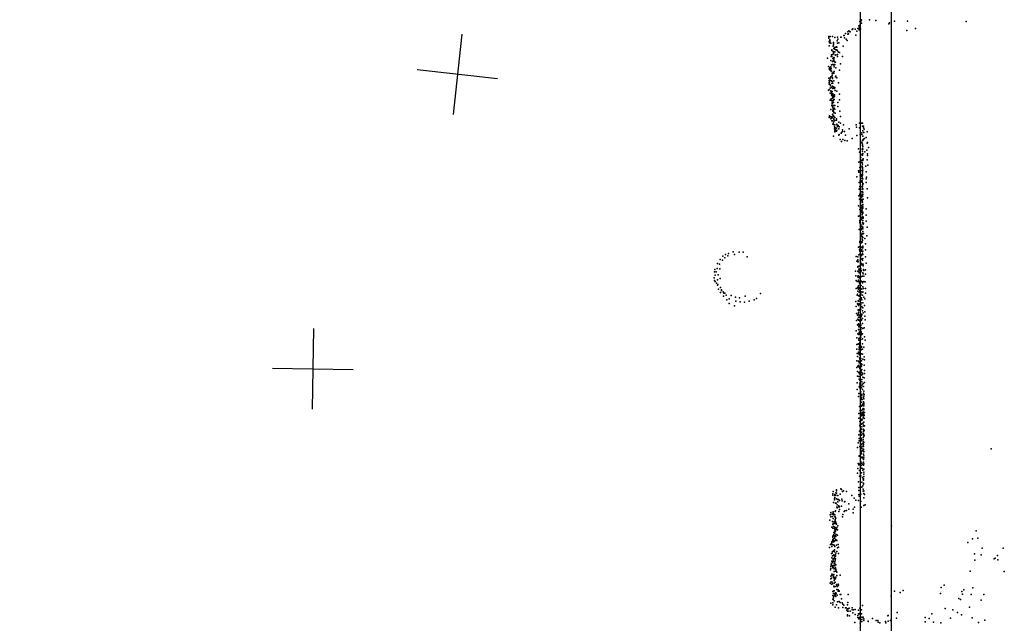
# Model space of a CAD drawing. Header units: millimetres. Extents: x -28413 to 52712, y -42191 to 56778.
# Tile 34 of 70: x 8980 to 13864, y 4747 to 7741. Entities that reach past the tile are written whole.
import ezdxf

# ---------------------------------------------------------------- set-up
doc = ezdxf.new("R2010")
doc.units = ezdxf.units.MM
for name, color, linetype in [('P', 9, 'Continuous'), ('PANOS', 10, 'Continuous'), ('ROOMS', 1, 'Continuous'), ('WALLS', 3, 'Continuous')]:
    doc.layers.add(name, color=color, linetype=linetype)

msp = doc.modelspace()

# ---------------------------------------------------------------- linework, layer by layer
at = {"layer": 'P'}
for p in [(13148, 7732), (13152, 7733), (13156, 7740), (13156, 7723), (13196, 7741), (13227, 7737), (13291, 7720), (13295, 7725), (13320, 7733), (13383, 7733), (13675, 7732), (13077, 7673), (13088, 7680), (13088, 7670), (13091, 7671), (13093, 7686), (13097, 7683), (13100, 7681), (13110, 7692), (13113, 7696), (13124, 7694), (13133, 7684), (13137, 7698), (13142, 7711), (13143, 7698), (13144, 7690), (13146, 7704), (13147, 7714), (13151, 7696), (13381, 7687), (13423, 7697), (12993, 7657), (12993, 7650), (12994, 7651), (12995, 7633), (12997, 7627), (12998, 7633), (12998, 7632), (12999, 7641), (12999, 7637), (13000, 7657), (13003, 7625), (13011, 7657), (13016, 7628), (13017, 7623), (13024, 7653), (13035, 7636), (13036, 7654), (13036, 7625), (13038, 7645), (13043, 7627), (13053, 7655), (13055, 7655), (13068, 7663), (13070, 7663), (13071, 7651), (13079, 7645), (13084, 7638), (13128, 7664), (12996, 7612), (13008, 7592), (13008, 7589), (13015, 7609), (13015, 7584), (13016, 7616), (13016, 7576), (13017, 7617), (13017, 7574), (13018, 7598), (13021, 7603), (13023, 7581), (13024, 7595), (13028, 7592), (13029, 7605), (13031, 7607), (13033, 7604), (13034, 7591), (13037, 7587), (13041, 7580), (13047, 7578), (13064, 7610), (12987, 7550), (13003, 7538), (13005, 7558), (13006, 7566), (13008, 7559), (13012, 7534), (13013, 7548), (13013, 7535), (13014, 7569), (13016, 7551), (13017, 7548), (13018, 7553), (13019, 7542), (13019, 7538), (13020, 7551), (13021, 7532), (13025, 7567), (13026, 7531), (13029, 7565), (13036, 7568), (13037, 7559), (13052, 7522), (13062, 7558), (12992, 7509), (12995, 7498), (12998, 7504), (12998, 7492), (12999, 7494), (13000, 7503), (13002, 7489), (13004, 7508), (13005, 7499), (13005, 7498), (13006, 7517), (13006, 7486), (13010, 7475), (13011, 7519), (13013, 7474), (13015, 7479), (13015, 7479), (13018, 7519), (13018, 7515), (13018, 7476), (13020, 7508), (13020, 7484), (13024, 7519), (13029, 7502), (13047, 7490), (12993, 7451), (12995, 7429), (12996, 7439), (12997, 7436), (12997, 7427), (12999, 7442), (13001, 7451), (13001, 7439), (13003, 7457), (13007, 7438), (13008, 7424), (13009, 7459), (13010, 7466), (13010, 7434), (13011, 7453), (13011, 7450), (13011, 7426), (13014, 7426), (13019, 7438), (13019, 7438), (13027, 7457), (13029, 7461), (13034, 7453), (13042, 7428), (12992, 7392), (12995, 7422), (12996, 7393), (13000, 7418), (13001, 7401), (13001, 7377), (13002, 7413), (13003, 7388), (13003, 7386), (13006, 7405), (13006, 7379), (13010, 7384), (13012, 7412), (13013, 7400), (13014, 7409), (13019, 7407), (13022, 7400), (13024, 7404), (13025, 7390), (13034, 7387), (13000, 7341), (13004, 7341), (13005, 7349), (13007, 7369), (13008, 7371), (13008, 7365), (13010, 7338), (13010, 7337), (13010, 7329), (13010, 7327), (13012, 7368), (13012, 7361), (13012, 7351), (13013, 7373), (13013, 7339), (13014, 7358), (13015, 7368), (13016, 7345), (13016, 7330), (13017, 7342), (13018, 7362), (13019, 7356), (13020, 7345), (13021, 7368), (13022, 7361), (13038, 7330), (13046, 7372), (13047, 7343), (13004, 7296), (13008, 7315), (13010, 7323), (13011, 7309), (13013, 7304), (13013, 7289), (13013, 7287), (13015, 7313), (13015, 7295), (13015, 7290), (13016, 7315), (13016, 7287), (13019, 7280), (13020, 7302), (13021, 7316), (13023, 7316), (13023, 7297), (13025, 7278), (13039, 7310), (13048, 7287), (12995, 7255), (12997, 7264), (12997, 7263), (13003, 7259), (13003, 7250), (13006, 7259), (13006, 7252), (13009, 7239), (13011, 7271), (13011, 7270), (13011, 7257), (13012, 7240), (13013, 7273), (13013, 7254), (13015, 7264), (13016, 7230), (13018, 7263), (13018, 7247), (13019, 7237), (13023, 7256), (13023, 7241), (13032, 7250), (13032, 7243), (13043, 7233), (13044, 7232), (13051, 7260), (13013, 7222), (13020, 7220), (13022, 7209), (13022, 7199), (13023, 7190), (13023, 7184), (13024, 7220), (13024, 7207), (13024, 7204), (13024, 7187), (13025, 7196), (13026, 7205), (13026, 7192), (13031, 7203), (13032, 7188), (13034, 7222), (13034, 7193), (13035, 7217), (13036, 7212), (13040, 7216), (13044, 7200), (13045, 7210), (13051, 7227), (13057, 7182), (13061, 7194), (13062, 7186), (13066, 7219), (13071, 7186), (13095, 7199), (13130, 7220), (13131, 7208), (13145, 7205), (13146, 7228), (13155, 7227), (13158, 7180), (13160, 7228), (13161, 7213), (13162, 7190), (13166, 7213), (13166, 7205), (13168, 7181), (13169, 7198), (13184, 7185), (13016, 7164), (13044, 7168), (13045, 7171), (13050, 7146), (13055, 7178), (13057, 7136), (13063, 7146), (13073, 7141), (13076, 7168), (13085, 7140), (13109, 7152), (13132, 7166), (13149, 7170), (13150, 7179), (13158, 7172), (13158, 7134), (13160, 7144), (13163, 7163), (13163, 7141), (13166, 7149), (13171, 7151), (13178, 7157), (13185, 7132), (13140, 7100), (13145, 7084), (13158, 7130), (13159, 7099), (13160, 7117), (13160, 7102), (13160, 7089), (13161, 7123), (13162, 7099), (13162, 7098), (13163, 7112), (13172, 7086), (13182, 7094), (13183, 7129), (13190, 7107), (13143, 7034), (13149, 7037), (13150, 7070), (13152, 7057), (13153, 7039), (13158, 7071), (13158, 7044), (13159, 7073), (13160, 7069), (13161, 7078), (13161, 7073), (13162, 7047), (13163, 7078), (13163, 7042), (13164, 7050), (13183, 7046), (13186, 7076), (13186, 7068), (13141, 6992), (13147, 7008), (13149, 6994), (13149, 6991), (13151, 7008), (13152, 7031), (13157, 7014), (13158, 6993), (13159, 7032), (13159, 7015), (13160, 7025), (13160, 7024), (13160, 7002), (13160, 6991), (13160, 6985), (13161, 7008), (13163, 6995), (13177, 7015), (13178, 6987), (13187, 7020), (13132, 6961), (13143, 6984), (13149, 6967), (13149, 6942), (13152, 6953), (13153, 6973), (13154, 6965), (13157, 6968), (13157, 6944), (13157, 6939), (13158, 6941), (13159, 6962), (13159, 6941), (13160, 6973), (13160, 6954), (13161, 6977), (13161, 6970), (13163, 6951), (13178, 6951), (13180, 6960), (13144, 6934), (13144, 6900), (13147, 6914), (13147, 6904), (13149, 6904), (13151, 6933), (13152, 6912), (13153, 6899), (13156, 6887), (13159, 6935), (13159, 6912), (13159, 6888), (13160, 6921), (13160, 6904), (13161, 6916), (13162, 6928), (13163, 6902), (13163, 6901), (13164, 6927), (13179, 6933), (13183, 6902), (13143, 6867), (13146, 6851), (13148, 6875), (13148, 6872), (13151, 6844), (13153, 6862), (13154, 6858), (13155, 6847), (13157, 6875), (13157, 6869), (13159, 6842), (13160, 6865), (13160, 6847), (13161, 6864), (13161, 6849), (13163, 6885), (13163, 6876), (13163, 6874), (13164, 6851), (13185, 6858), (13141, 6817), (13148, 6799), (13149, 6811), (13150, 6837), (13150, 6797), (13151, 6828), (13152, 6813), (13153, 6817), (13153, 6813), (13155, 6791), (13157, 6820), (13157, 6793), (13158, 6806), (13159, 6835), (13159, 6797), (13161, 6835), (13161, 6809), (13162, 6825), (13162, 6824), (13162, 6823), (13162, 6806), (13163, 6813), (13179, 6802), (13141, 6767), (13147, 6768), (13147, 6745), (13150, 6771), (13154, 6751), (13154, 6748), (13156, 6785), (13158, 6760), (13159, 6775), (13159, 6755), (13160, 6759), (13161, 6764), (13162, 6786), (13162, 6785), (13162, 6782), (13162, 6745), (13164, 6762), (13164, 6757), (13178, 6742), (13179, 6771), (13144, 6700), (13147, 6738), (13147, 6733), (13152, 6707), (13152, 6704), (13153, 6725), (13153, 6717), (13154, 6698), (13157, 6716), (13157, 6705), (13158, 6717), (13160, 6734), (13160, 6703), (13161, 6735), (13161, 6711), (13162, 6734), (13162, 6711), (13163, 6704), (13164, 6726), (13165, 6732), (13165, 6731), (13183, 6711), (13150, 6679), (13150, 6672), (13150, 6658), (13151, 6686), (13154, 6669), (13155, 6665), (13158, 6674), (13159, 6679), (13159, 6652), (13160, 6647), (13160, 6645), (13161, 6663), (13161, 6645), (13162, 6690), (13162, 6679), (13162, 6660), (13163, 6681), (13166, 6681), (13172, 6656), (13182, 6668), (13141, 6612), (13144, 6614), (13146, 6600), (13147, 6640), (13147, 6635), (13147, 6603), (13153, 6639), (13154, 6636), (13154, 6595), (13155, 6612), (13156, 6634), (13157, 6639), (13157, 6601), (13159, 6638), (13160, 6610), (13162, 6611), (13162, 6609), (13163, 6618), (13175, 6599), (13176, 6629), (12454, 6552), (12466, 6548), (12468, 6568), (12477, 6560), (12481, 6577), (12492, 6570), (12496, 6581), (12519, 6589), (12525, 6577), (12548, 6587), (12568, 6587), (12589, 6565), (13130, 6567), (13137, 6565), (13137, 6565), (13137, 6549), (13138, 6548), (13143, 6574), (13147, 6592), (13147, 6578), (13149, 6545), (13151, 6565), (13152, 6571), (13152, 6556), (13154, 6592), (13155, 6577), (13156, 6571), (13157, 6553), (13160, 6589), (13160, 6548), (13161, 6580), (13162, 6577), (13163, 6593), (13163, 6557), (13176, 6564), (12428, 6501), (12439, 6507), (12442, 6532), (12451, 6528), (12453, 6505), (13132, 6543), (13135, 6542), (13138, 6540), (13138, 6516), (13138, 6514), (13139, 6540), (13142, 6518), (13143, 6504), (13146, 6496), (13148, 6518), (13148, 6505), (13150, 6539), (13153, 6523), (13153, 6507), (13156, 6532), (13156, 6497), (13159, 6527), (13164, 6528), (13164, 6520), (13165, 6501), (13168, 6497), (13175, 6500), (13179, 6534), (12424, 6460), (12426, 6447), (12427, 6490), (12430, 6474), (12434, 6491), (12442, 6451), (12444, 6476), (12455, 6457), (13126, 6494), (13128, 6471), (13130, 6447), (13137, 6493), (13138, 6468), (13139, 6492), (13139, 6470), (13139, 6462), (13140, 6449), (13144, 6495), (13144, 6485), (13144, 6465), (13145, 6464), (13148, 6458), (13152, 6490), (13153, 6491), (13155, 6467), (13161, 6469), (13163, 6485), (13164, 6480), (13167, 6469), (13175, 6478), (12430, 6443), (12437, 6434), (12441, 6424), (12443, 6427), (12447, 6405), (12456, 6413), (12462, 6401), (13130, 6408), (13134, 6442), (13135, 6411), (13139, 6418), (13140, 6443), (13141, 6420), (13141, 6404), (13144, 6411), (13145, 6408), (13146, 6437), (13146, 6431), (13148, 6443), (13149, 6421), (13152, 6408), (13153, 6445), (13153, 6445), (13154, 6423), (13156, 6443), (13157, 6405), (13160, 6435), (13162, 6440), (13163, 6416), (13165, 6408), (13167, 6443), (13174, 6440), (13175, 6407), (12457, 6387), (12461, 6397), (12469, 6391), (12471, 6369), (12473, 6384), (12478, 6385), (12484, 6374), (12487, 6352), (12499, 6357), (12509, 6372), (12530, 6365), (12550, 6362), (12579, 6369), (12624, 6351), (12634, 6358), (12655, 6382), (13134, 6375), (13136, 6380), (13138, 6395), (13140, 6371), (13143, 6371), (13144, 6389), (13146, 6369), (13146, 6354), (13147, 6375), (13147, 6375), (13148, 6397), (13153, 6384), (13153, 6376), (13154, 6391), (13154, 6358), (13155, 6362), (13157, 6351), (13161, 6375), (13163, 6391), (13163, 6389), (13168, 6365), (13172, 6356), (13175, 6384), (12499, 6333), (12525, 6321), (12532, 6345), (12553, 6342), (12576, 6340), (12599, 6345), (13128, 6343), (13130, 6319), (13136, 6332), (13137, 6333), (13139, 6346), (13139, 6327), (13139, 6302), (13140, 6347), (13140, 6323), (13142, 6344), (13144, 6329), (13145, 6303), (13149, 6333), (13151, 6332), (13151, 6327), (13152, 6328), (13152, 6315), (13152, 6305), (13154, 6337), (13158, 6319), (13162, 6336), (13162, 6311), (13171, 6323), (13131, 6284), (13135, 6276), (13137, 6255), (13139, 6280), (13140, 6299), (13140, 6252), (13141, 6299), (13141, 6288), (13141, 6266), (13144, 6276), (13146, 6266), (13147, 6275), (13148, 6299), (13152, 6280), (13153, 6282), (13154, 6281), (13154, 6267), (13154, 6253), (13155, 6273), (13158, 6278), (13160, 6296), (13161, 6259), (13164, 6286), (13172, 6291), (13172, 6271), (13173, 6252), (13131, 6248), (13135, 6227), (13139, 6225), (13140, 6228), (13141, 6251), (13141, 6232), (13141, 6204), (13142, 6231), (13142, 6217), (13146, 6251), (13147, 6246), (13147, 6224), (13151, 6223), (13152, 6248), (13152, 6228), (13153, 6224), (13153, 6203), (13156, 6251), (13156, 6213), (13161, 6234), (13162, 6209), (13169, 6213), (13129, 6197), (13132, 6163), (13138, 6182), (13140, 6179), (13141, 6181), (13142, 6202), (13143, 6157), (13144, 6189), (13144, 6181), (13144, 6161), (13147, 6192), (13147, 6160), (13152, 6166), (13153, 6154), (13154, 6193), (13154, 6186), (13155, 6178), (13156, 6178), (13161, 6183), (13161, 6158), (13171, 6168), (13132, 6129), (13132, 6106), (13138, 6132), (13141, 6133), (13142, 6152), (13142, 6133), (13144, 6117), (13144, 6107), (13145, 6149), (13145, 6110), (13146, 6130), (13146, 6121), (13146, 6118), (13147, 6139), (13147, 6126), (13151, 6151), (13151, 6118), (13155, 6119), (13155, 6115), (13160, 6133), (13160, 6106), (13168, 6116), (13173, 6152), (13134, 6085), (13136, 6070), (13140, 6092), (13143, 6087), (13143, 6084), (13144, 6104), (13144, 6091), (13146, 6087), (13146, 6086), (13146, 6078), (13146, 6063), (13147, 6057), (13148, 6063), (13153, 6060), (13154, 6104), (13154, 6083), (13155, 6083), (13160, 6081), (13162, 6057), (13169, 6069), (13132, 6048), (13133, 6016), (13138, 6023), (13141, 6047), (13141, 6026), (13142, 6019), (13144, 6047), (13144, 6038), (13146, 6015), (13147, 6039), (13147, 6010), (13149, 6044), (13151, 6015), (13152, 6051), (13156, 6048), (13156, 6034), (13156, 6023), (13158, 6031), (13169, 6027), (13170, 6054), (13135, 5972), (13136, 5995), (13143, 5990), (13143, 5971), (13145, 5993), (13145, 5990), (13145, 5984), (13148, 5986), (13151, 5984), (13154, 5999), (13154, 5992), (13154, 5977), (13156, 5991), (13158, 6006), (13160, 5988), (13160, 5981), (13162, 5968), (13169, 5965), (13170, 6001), (13171, 5986), (13134, 5939), (13144, 5958), (13144, 5919), (13147, 5955), (13147, 5953), (13147, 5938), (13147, 5929), (13147, 5922), (13148, 5915), (13150, 5936), (13152, 5954), (13152, 5917), (13155, 5914), (13157, 5944), (13157, 5924), (13158, 5956), (13159, 5932), (13164, 5936), (13165, 5921), (13170, 5941), (13134, 5906), (13141, 5871), (13143, 5887), (13151, 5887), (13152, 5882), (13153, 5895), (13154, 5879), (13155, 5875), (13155, 5865), (13158, 5881), (13158, 5875), (13161, 5907), (13166, 5888), (13166, 5865), (13167, 5898), (13168, 5883), (13168, 5874), (13169, 5882), (13146, 5822), (13150, 5857), (13155, 5843), (13155, 5823), (13156, 5857), (13157, 5857), (13158, 5827), (13159, 5857), (13161, 5833), (13164, 5835), (13164, 5812), (13165, 5846), (13165, 5837), (13166, 5826), (13167, 5835), (13168, 5860), (13168, 5840), (13168, 5833), (13168, 5826), (13143, 5788), (13143, 5764), (13149, 5802), (13150, 5781), (13151, 5773), (13154, 5802), (13155, 5802), (13155, 5777), (13156, 5782), (13158, 5790), (13158, 5783), (13160, 5808), (13164, 5795), (13164, 5788), (13164, 5778), (13164, 5770), (13166, 5766), (13167, 5810), (13167, 5805), (13168, 5783), (13169, 5778), (13170, 5792), (13148, 5748), (13148, 5727), (13149, 5734), (13152, 5737), (13156, 5758), (13156, 5734), (13157, 5752), (13157, 5722), (13159, 5759), (13162, 5737), (13163, 5739), (13165, 5729), (13166, 5730), (13166, 5728), (13167, 5724), (13168, 5744), (13169, 5763), (13170, 5727), (13142, 5681), (13145, 5700), (13152, 5712), (13152, 5667), (13155, 5708), (13155, 5680), (13156, 5710), (13156, 5695), (13159, 5686), (13164, 5669), (13165, 5698), (13165, 5687), (13166, 5709), (13166, 5706), (13166, 5696), (13167, 5675), (13168, 5681), (13169, 5703), (13169, 5676), (13136, 5619), (13139, 5642), (13144, 5664), (13144, 5652), (13147, 5623), (13153, 5656), (13154, 5663), (13154, 5660), (13154, 5633), (13154, 5632), (13157, 5652), (13157, 5622), (13159, 5638), (13164, 5659), (13164, 5630), (13165, 5642), (13166, 5648), (13166, 5642), (13166, 5633), (13166, 5623), (13167, 5643), (13144, 5578), (13144, 5575), (13150, 5576), (13150, 5570), (13152, 5588), (13153, 5604), (13154, 5596), (13154, 5570), (13155, 5614), (13155, 5601), (13156, 5588), (13158, 5613), (13160, 5571), (13162, 5606), (13164, 5601), (13165, 5608), (13165, 5585), (13166, 5611), (13167, 5598), (13167, 5578), (13167, 5568), (13168, 5599), (13798, 5612), (13139, 5540), (13142, 5533), (13147, 5537), (13152, 5549), (13154, 5541), (13154, 5529), (13157, 5541), (13159, 5565), (13161, 5534), (13165, 5560), (13165, 5546), (13165, 5536), (13166, 5531), (13168, 5538), (13136, 5491), (13137, 5515), (13145, 5505), (13146, 5476), (13152, 5516), (13153, 5493), (13153, 5478), (13156, 5493), (13157, 5517), (13162, 5507), (13164, 5512), (13167, 5496), (13167, 5486), (13167, 5475), (13168, 5511), (13140, 5448), (13151, 5425), (13157, 5422), (13158, 5446), (13160, 5470), (13163, 5429), (13164, 5462), (13165, 5464), (13165, 5456), (13165, 5437), (13166, 5441), (13014, 5389), (13014, 5382), (13015, 5401), (13023, 5386), (13023, 5381), (13028, 5394), (13029, 5382), (13031, 5409), (13032, 5404), (13032, 5393), (13038, 5380), (13050, 5387), (13053, 5413), (13056, 5410), (13061, 5401), (13066, 5403), (13082, 5400), (13108, 5381), (13142, 5420), (13142, 5406), (13143, 5385), (13144, 5378), (13153, 5387), (13164, 5412), (13164, 5402), (13167, 5390), (13168, 5404), (13170, 5385), (13017, 5346), (13021, 5359), (13022, 5364), (13023, 5371), (13027, 5342), (13030, 5343), (13032, 5364), (13035, 5335), (13038, 5361), (13038, 5350), (13041, 5361), (13042, 5325), (13043, 5329), (13045, 5358), (13047, 5356), (13047, 5325), (13057, 5327), (13058, 5362), (13059, 5354), (13072, 5349), (13073, 5351), (13092, 5339), (13119, 5368), (13128, 5358), (13140, 5355), (13153, 5351), (13167, 5369), (13168, 5331), (13173, 5335), (13001, 5284), (13004, 5297), (13004, 5286), (13011, 5292), (13011, 5277), (13014, 5289), (13014, 5288), (13015, 5299), (13015, 5293), (13018, 5284), (13019, 5288), (13024, 5284), (13025, 5301), (13026, 5304), (13034, 5322), (13035, 5319), (13043, 5302), (13047, 5311), (13063, 5286), (13070, 5302), (13073, 5304), (13081, 5307), (13093, 5312), (13115, 5313), (13115, 5294), (13121, 5322), (13154, 5323), (12999, 5259), (13004, 5274), (13011, 5252), (13013, 5237), (13015, 5267), (13015, 5242), (13017, 5227), (13020, 5248), (13020, 5241), (13021, 5251), (13023, 5252), (13024, 5274), (13025, 5274), (13025, 5262), (13025, 5260), (13027, 5252), (13027, 5249), (13027, 5242), (13029, 5268), (13030, 5244), (13031, 5239), (13038, 5230), (13062, 5274), (13304, 5230), (13008, 5223), (13014, 5219), (13014, 5178), (13015, 5183), (13018, 5197), (13018, 5187), (13019, 5187), (13021, 5217), (13021, 5181), (13023, 5201), (13023, 5179), (13024, 5223), (13024, 5222), (13024, 5208), (13024, 5193), (13026, 5221), (13026, 5204), (13027, 5211), (13027, 5182), (13028, 5178), (13030, 5212), (13030, 5187), (13031, 5218), (13033, 5222), (13037, 5210), (13037, 5184), (13725, 5206), (13002, 5138), (13004, 5140), (13008, 5151), (13008, 5137), (13009, 5145), (13010, 5153), (13013, 5174), (13013, 5157), (13014, 5162), (13015, 5136), (13016, 5165), (13017, 5151), (13019, 5155), (13020, 5152), (13020, 5134), (13021, 5167), (13022, 5168), (13024, 5175), (13027, 5158), (13028, 5162), (13032, 5135), (13034, 5157), (13040, 5138), (13683, 5148), (13706, 5166), (13733, 5169), (12997, 5122), (13006, 5093), (13009, 5128), (13010, 5095), (13012, 5103), (13012, 5081), (13015, 5083), (13016, 5104), (13019, 5087), (13020, 5107), (13022, 5111), (13022, 5110), (13022, 5101), (13023, 5083), (13024, 5127), (13026, 5080), (13027, 5086), (13028, 5095), (13033, 5102), (13036, 5121), (13041, 5125), (13041, 5093), (13716, 5092), (13750, 5087), (13754, 5119), (13830, 5083), (13859, 5119), (13005, 5037), (13007, 5043), (13008, 5055), (13009, 5072), (13010, 5034), (13011, 5048), (13015, 5067), (13015, 5062), (13015, 5032), (13016, 5065), (13017, 5053), (13020, 5041), (13020, 5033), (13021, 5075), (13022, 5069), (13022, 5051), (13023, 5042), (13023, 5032), (13023, 5032), (13024, 5051), (13024, 5043), (13025, 5059), (13026, 5066), (13029, 5037), (13717, 5060), (13813, 5066), (13818, 5069), (13832, 5061), (13002, 5012), (13003, 5018), (13004, 5029), (13008, 4990), (13009, 4983), (13009, 4983), (13011, 4988), (13014, 5027), (13014, 5021), (13015, 5024), (13018, 5020), (13018, 4989), (13020, 5017), (13020, 5003), (13026, 5006), (13027, 5021), (13028, 5010), (13029, 5015), (13032, 5004), (13033, 4984), (13034, 5000), (13050, 4986), (13695, 5006), (13864, 5004), (13001, 4946), (13003, 4967), (13004, 4980), (13005, 4953), (13006, 4970), (13006, 4940), (13010, 4950), (13011, 4942), (13012, 4942), (13016, 4980), (13017, 4977), (13017, 4974), (13020, 4971), (13020, 4959), (13020, 4945), (13022, 4965), (13023, 4967), (13025, 4974), (13025, 4950), (13027, 4967), (13028, 4976), (13031, 4939), (13040, 4941), (13042, 4935), (13565, 4935), (13013, 4905), (13014, 4884), (13017, 4895), (13018, 4930), (13018, 4907), (13020, 4927), (13020, 4907), (13023, 4894), (13024, 4891), (13024, 4885), (13025, 4929), (13026, 4898), (13026, 4889), (13030, 4896), (13033, 4932), (13033, 4914), (13035, 4929), (13035, 4887), (13037, 4929), (13040, 4912), (13040, 4906), (13045, 4907), (13045, 4906), (13050, 4890), (13053, 4889), (13090, 4890), (13320, 4906), (13347, 4900), (13363, 4909), (13548, 4895), (13551, 4924), (13654, 4905), (13657, 4891), (13664, 4913), (13700, 4889), (13708, 4923), (13763, 4889), (13004, 4847), (13013, 4866), (13013, 4838), (13014, 4848), (13015, 4864), (13016, 4873), (13017, 4881), (13019, 4881), (13020, 4858), (13028, 4879), (13032, 4838), (13037, 4853), (13045, 4855), (13045, 4854), (13050, 4850), (13057, 4868), (13060, 4848), (13063, 4842), (13068, 4837), (13087, 4838), (13088, 4849), (13302, 4883), (13639, 4870), (13646, 4865), (13749, 4862), (13025, 4826), (13041, 4824), (13063, 4825), (13076, 4823), (13080, 4824), (13083, 4812), (13086, 4788), (13087, 4818), (13087, 4807), (13089, 4806), (13090, 4818), (13094, 4822), (13099, 4807), (13109, 4824), (13109, 4814), (13113, 4798), (13116, 4814), (13124, 4815), (13125, 4791), (13140, 4812), (13141, 4794), (13146, 4796), (13146, 4794), (13147, 4821), (13153, 4796), (13155, 4794), (13156, 4813), (13161, 4835), (13333, 4800), (13504, 4794), (13570, 4820), (13608, 4813), (13632, 4801), (13652, 4788), (13691, 4826), (13087, 4783), (13096, 4784), (13123, 4750), (13137, 4775), (13138, 4786), (13142, 4769), (13146, 4776), (13149, 4747), (13151, 4754), (13157, 4777), (13158, 4765), (13158, 4756), (13159, 4775), (13164, 4777), (13167, 4769), (13168, 4761), (13188, 4757), (13189, 4755), (13210, 4770), (13229, 4760), (13236, 4761), (13239, 4753), (13247, 4749), (13275, 4755), (13277, 4749), (13287, 4784), (13288, 4785), (13288, 4757), (13299, 4761), (13330, 4772), (13471, 4776), (13472, 4754), (13491, 4770), (13512, 4752), (13549, 4749), (13597, 4772), (13705, 4774), (13736, 4751), (13768, 4762)]:
    msp.add_point(p, dxfattribs=at)
at = {"layer": 'PANOS'}
for points in [[(11172.8, 7668.9), (11129.6, 7271.2)], [(11350, 7448.4), (10952.4, 7491.6)], [(10437.8, 6209.7), (10431.2, 5809.7)], [(10234.5, 6013), (10634.5, 6006.4)]]:
    msp.add_lwpolyline(points, dxfattribs=at)
at = {"layer": 'ROOMS'}
msp.add_lwpolyline([(7886.7, 1790.7), (8248.6, 1790.7), (13150.9, 1790.7), (13150.9, 10788.6), (9220.2, 10788.6), (7886.7, 10788.6), (7886.7, 1790.7)], close=True, dxfattribs=at)
at = {"layer": 'WALLS'}
msp.add_lwpolyline([(13150.9, 1790.7), (13150.9, 10788.6), (13227, 10845.8), (13303.2, 10845.8), (13303.2, 1695.5), (13227, 1695.5), (13150.9, 1790.7)], dxfattribs=at)

doc.saveas('drawing.dxf')
